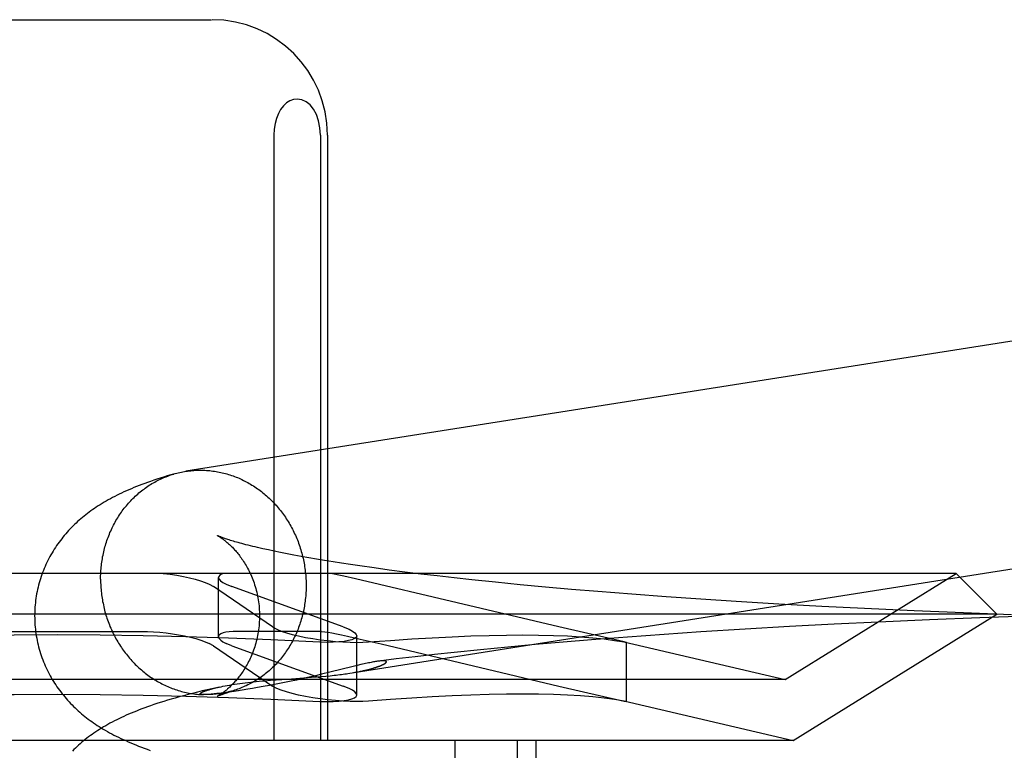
# Model space of a CAD drawing. Header units: inches. Extents: x 0 to 248, y 0 to 160.
# Tile 23 of 69: x 79.778 to 79.949, y 81.751 to 81.878. Entities that reach past the tile are written whole.
import ezdxf

# ---------------------------------------------------------------- set-up
doc = ezdxf.new("R2010")
doc.units = ezdxf.units.IN
doc.header["$LTSCALE"] = 13.627625
doc.header["$MEASUREMENT"] = 0
doc.linetypes.add('HIDDEN', pattern=[0.2, 0.1, -0.1])
doc.layers.add('DEFAULT_2', color=8, linetype='HIDDEN')

msp = doc.modelspace()

# ---------------------------------------------------------------- linework, layer by layer
at = {"layer": 'DEFAULT_2', "color": 8, "linetype": 'HIDDEN'}
for p, q in [((79.75806, 81.87813), (79.81162, 81.87813)), ((79.82241, 81.85813), (79.82241, 81.75313)), ((79.83051, 81.85813), (79.83051, 81.75313)), ((79.83172, 81.85813), (79.83172, 81.75313)), ((79.82147, 81.78619), (79.82051, 81.7864)), ((79.8225, 81.78597), (79.82147, 81.78619)), ((79.82358, 81.78575), (79.8225, 81.78597)), ((79.82472, 81.78552), (79.82358, 81.78575)), ((79.82591, 81.78529), (79.82472, 81.78552)), ((79.82716, 81.78506), (79.82591, 81.78529)), ((79.82846, 81.78483), (79.82716, 81.78506)), ((79.82981, 81.7846), (79.82846, 81.78483)), ((79.83122, 81.78436), (79.82981, 81.7846)), ((79.83268, 81.78413), (79.83122, 81.78436)), ((79.83418, 81.78389), (79.83268, 81.78413)), ((79.83574, 81.78365), (79.83418, 81.78389)), ((79.83734, 81.78342), (79.83574, 81.78365)), ((79.94077, 81.78213), (79.62891, 81.78213)), ((79.83983, 81.78307), (79.83734, 81.78342)), ((79.84242, 81.78271), (79.83983, 81.78307)), ((79.84511, 81.78237), (79.84242, 81.78271)), ((79.84789, 81.78202), (79.84511, 81.78237)), ((79.85075, 81.78168), (79.84789, 81.78202)), ((79.91109, 81.76373), (79.94077, 81.78213)), ((79.94077, 81.78213), (79.94784, 81.77506)), ((79.8112, 81.78027), (79.81193, 81.77987)), ((79.81281, 81.77115), (79.81281, 81.78143)), ((79.81415, 81.78027), (79.81515, 81.77987)), ((79.83656, 81.78119), (79.83457, 81.78164)), ((79.87182, 81.77287), (79.83656, 81.78119)), ((79.8537, 81.78135), (79.85075, 81.78168)), ((79.85673, 81.78102), (79.8537, 81.78135)), ((79.86089, 81.78059), (79.85673, 81.78102)), ((79.86516, 81.78016), (79.86089, 81.78059)), ((79.86955, 81.77976), (79.86516, 81.78016)), ((79.82221, 81.77287), (79.81193, 81.77987)), ((79.83446, 81.77287), (79.81515, 81.77987)), ((79.87405, 81.77936), (79.86955, 81.77976)), ((79.87863, 81.77897), (79.87405, 81.77936)), ((79.88448, 81.77851), (79.87863, 81.77897)), ((79.89044, 81.77807), (79.88448, 81.77851)), ((79.89649, 81.77765), (79.89044, 81.77807)), ((79.9026, 81.77725), (79.89649, 81.77765)), ((79.91001, 81.77681), (79.9026, 81.77725)), ((79.91744, 81.7764), (79.91001, 81.77681)), ((79.94784, 81.77506), (79.62184, 81.77506)), ((79.91248, 81.75313), (79.94784, 81.77506)), ((79.92487, 81.77602), (79.91744, 81.7764)), ((79.9335, 81.77562), (79.92487, 81.77602)), ((79.94202, 81.77527), (79.9335, 81.77562)), ((79.95038, 81.77496), (79.94202, 81.77527)), ((79.92727, 81.77369), (79.9196, 81.77332)), ((79.93614, 81.77407), (79.92727, 81.77369)), ((79.94485, 81.77441), (79.93614, 81.77407)), ((79.95337, 81.7747), (79.94485, 81.77441)), ((79.77026, 81.77207), (79.79942, 81.77207)), ((79.83071, 81.77207), (79.81613, 81.77207)), ((79.82221, 81.77287), (79.82295, 81.77246)), ((79.83071, 81.77207), (79.83184, 81.77192)), ((79.83446, 81.77287), (79.83546, 81.77246)), ((79.88316, 81.77028), (79.87182, 81.77287)), ((79.89646, 81.77198), (79.89009, 81.77155)), ((79.90416, 81.77246), (79.89646, 81.77198)), ((79.91188, 81.77291), (79.90416, 81.77246)), ((79.9196, 81.77332), (79.91188, 81.77291)), ((79.81193, 81.76959), (79.8112, 81.77)), ((79.81515, 81.76959), (79.81415, 81.77)), ((79.83517, 81.77123), (79.83738, 81.77073)), ((79.8368, 81.76104), (79.8368, 81.77132)), ((79.83738, 81.77073), (79.84101, 81.76989)), ((79.87262, 81.77021), (79.86776, 81.76979)), ((79.87754, 81.77062), (79.87262, 81.77021)), ((79.88378, 81.7711), (79.87754, 81.77062)), ((79.88314, 81.77028), (79.91109, 81.76373)), ((79.88356, 81.77017), (79.88316, 81.77028)), ((79.88316, 81.77024), (79.88356, 81.77017)), ((79.88356, 81.75991), (79.88356, 81.77018)), ((79.89009, 81.77155), (79.88378, 81.7711)), ((79.81193, 81.76959), (79.82221, 81.7626)), ((79.81515, 81.76959), (79.83446, 81.7626)), ((79.84101, 81.76989), (79.87182, 81.7626)), ((79.85367, 81.76843), (79.85028, 81.76806)), ((79.85828, 81.7689), (79.85367, 81.76843)), ((79.86298, 81.76935), (79.85828, 81.7689)), ((79.86776, 81.76979), (79.86298, 81.76935)), ((79.84366, 81.7673), (79.84062, 81.76692)), ((79.84694, 81.76769), (79.84366, 81.7673)), ((79.85028, 81.76806), (79.84694, 81.76769)), ((79.83213, 81.76499), (79.83066, 81.76463)), ((79.8362, 81.766), (79.83213, 81.76499)), ((79.83562, 81.76483), (79.83602, 81.7649)), ((79.83687, 81.76616), (79.8362, 81.766)), ((79.83749, 81.76631), (79.83687, 81.76616)), ((79.91109, 81.76373), (79.65859, 81.76373)), ((79.81986, 81.76343), (79.82085, 81.76352)), ((79.82085, 81.76352), (79.82184, 81.7636)), ((79.82184, 81.7636), (79.82284, 81.76368)), ((79.82398, 81.76315), (79.82281, 81.76292)), ((79.82284, 81.76368), (79.82481, 81.76381)), ((79.82516, 81.7634), (79.82398, 81.76315)), ((79.82481, 81.76381), (79.82764, 81.76401)), ((79.82633, 81.76364), (79.82516, 81.7634)), ((79.82747, 81.76389), (79.82633, 81.76364)), ((79.82857, 81.76414), (79.82747, 81.76389)), ((79.82764, 81.76401), (79.82896, 81.76411)), ((79.82964, 81.76439), (79.82857, 81.76414)), ((79.82896, 81.76411), (79.82981, 81.76417)), ((79.83066, 81.76463), (79.82964, 81.76439)), ((79.82981, 81.76417), (79.83063, 81.76424)), ((79.83063, 81.76424), (79.83141, 81.76432)), ((79.83141, 81.76432), (79.83216, 81.76439)), ((79.83216, 81.76439), (79.83286, 81.76447)), ((79.81299, 81.76243), (79.81169, 81.76214)), ((79.81373, 81.76142), (79.81329, 81.76136)), ((79.81423, 81.76149), (79.81373, 81.76142)), ((79.81482, 81.76157), (79.81423, 81.76149)), ((79.81551, 81.76167), (79.81482, 81.76157)), ((79.81631, 81.76179), (79.81551, 81.76167)), ((79.81792, 81.76205), (79.8169, 81.76188)), ((79.81871, 81.76218), (79.81792, 81.76205)), ((79.81959, 81.76233), (79.81871, 81.76218)), ((79.82057, 81.7625), (79.81959, 81.76233)), ((79.82166, 81.7627), (79.82057, 81.7625)), ((79.82281, 81.76292), (79.82166, 81.7627)), ((79.82295, 81.76219), (79.82221, 81.7626)), ((79.83546, 81.76219), (79.83446, 81.7626)), ((79.87182, 81.7626), (79.88316, 81.76)), ((79.81021, 81.76111), (79.8102, 81.76111)), ((79.81029, 81.76111), (79.81027, 81.76111)), ((79.81033, 81.76111), (79.81031, 81.76111)), ((79.81038, 81.76111), (79.81035, 81.76111)), ((79.81042, 81.76111), (79.8104, 81.76111)), ((79.81058, 81.76111), (79.81052, 81.76111)), ((79.81065, 81.76112), (79.81058, 81.76111)), ((79.81071, 81.76112), (79.81065, 81.76112)), ((79.81079, 81.76112), (79.81071, 81.76112)), ((79.81087, 81.76113), (79.81079, 81.76112)), ((79.81096, 81.76113), (79.81087, 81.76113)), ((79.81106, 81.76114), (79.81096, 81.76113)), ((79.81117, 81.76115), (79.81106, 81.76114)), ((79.81129, 81.76115), (79.81117, 81.76115)), ((79.81142, 81.76116), (79.81129, 81.76115)), ((79.81156, 81.76118), (79.81142, 81.76116)), ((79.81171, 81.76119), (79.81156, 81.76118)), ((79.81187, 81.76121), (79.81171, 81.76119)), ((79.81205, 81.76122), (79.81187, 81.76121)), ((79.81224, 81.76124), (79.81205, 81.76122)), ((79.81256, 81.76128), (79.81224, 81.76124)), ((79.8129, 81.76132), (79.81256, 81.76128)), ((79.81329, 81.76136), (79.8129, 81.76132)), ((79.88314, 81.76001), (79.91248, 81.75313)), ((79.88316, 81.76), (79.88356, 81.7599)), ((79.88356, 81.7599), (79.88316, 81.75997)), ((79.91248, 81.75313), (79.65721, 81.75313)), ((79.85383, 81.75313), (79.85383, 81.59688)), ((79.86464, 81.75313), (79.86464, 81.59688)), ((79.86784, 81.75313), (79.86784, 81.59688))]:
    msp.add_line(p, q, dxfattribs=at)
for points in [[(79.82646, 81.86437), (79.8258, 81.86429), (79.82518, 81.86406), (79.8246, 81.86369), (79.82407, 81.86319), (79.8236, 81.86257), (79.8232, 81.86185), (79.82286, 81.86102), (79.82262, 81.86011), (79.82247, 81.85915), (79.82241, 81.85813)], [(79.83051, 81.85813), (79.83042, 81.85941), (79.83019, 81.86059), (79.8298, 81.86167), (79.8293, 81.86261), (79.8287, 81.86335), (79.82801, 81.8639), (79.82727, 81.86424), (79.82646, 81.86437)], [(80.02765, 81.8343), (80.02737, 81.83431), (80.0271, 81.83431), (80.02682, 81.83431), (80.02655, 81.8343), (80.02628, 81.83429), (80.026, 81.83427), (80.02573, 81.83425), (80.02546, 81.83422), (80.02519, 81.83419), (80.02491, 81.83415), (80.02464, 81.83412), (79.80716, 81.79983)], [(79.80522, 81.7994), (79.80456, 81.79921), (79.80392, 81.79902), (79.8033, 81.79883), (79.8027, 81.79864), (79.80213, 81.79845), (79.80158, 81.79827), (79.80104, 81.79809), (79.80053, 81.7979), (79.80002, 81.79772), (79.79954, 81.79754), (79.79906, 81.79736), (79.7986, 81.79718), (79.79815, 81.797), (79.79771, 81.79681), (79.79727, 81.79663), (79.79685, 81.79644), (79.79643, 81.79625), (79.79602, 81.79606), (79.79562, 81.79587), (79.79522, 81.79568), (79.79483, 81.79548), (79.79445, 81.79528), (79.79407, 81.79508), (79.7937, 81.79488), (79.79334, 81.79467), (79.79298, 81.79446), (79.79263, 81.79425), (79.79229, 81.79404), (79.79196, 81.79383), (79.79163, 81.79362), (79.79131, 81.7934), (79.791, 81.79319), (79.79069, 81.79297), (79.79039, 81.79275), (79.7901, 81.79253), (79.78981, 81.7923), (79.78952, 81.79207), (79.78923, 81.79184), (79.78895, 81.7916), (79.78867, 81.79136), (79.78839, 81.79111), (79.78812, 81.79086), (79.78785, 81.7906), (79.78758, 81.79034), (79.78732, 81.79008), (79.78706, 81.78981), (79.78681, 81.78954), (79.78657, 81.78927), (79.78632, 81.78899), (79.78608, 81.78871), (79.78585, 81.78843), (79.78562, 81.78814), (79.78539, 81.78785), (79.78517, 81.78755), (79.78496, 81.78725), (79.78475, 81.78695), (79.78454, 81.78664), (79.78434, 81.78633), (79.78414, 81.78601), (79.78395, 81.78569), (79.78376, 81.78537), (79.78358, 81.78504), (79.7834, 81.78471), (79.78323, 81.78438), (79.78306, 81.78404), (79.7829, 81.7837), (79.78274, 81.78335), (79.78259, 81.783), (79.78245, 81.78265), (79.78231, 81.78229), (79.78218, 81.78193), (79.78205, 81.78157), (79.78193, 81.78121), (79.78182, 81.78084), (79.78172, 81.78047), (79.78162, 81.7801), (79.78152, 81.77972), (79.78143, 81.77935), (79.78135, 81.77897), (79.78128, 81.77859), (79.78122, 81.77821), (79.78116, 81.77782), (79.7811, 81.77744), (79.78106, 81.77705), (79.78102, 81.77667), (79.78099, 81.77628), (79.78096, 81.77589), (79.78095, 81.7755), (79.78094, 81.77512), (79.78093, 81.77476)], [(79.79237, 81.78112), (79.79237, 81.78142), (79.79238, 81.78172), (79.79239, 81.78202), (79.79241, 81.78232), (79.79243, 81.78261), (79.79245, 81.78291), (79.79248, 81.78321), (79.79251, 81.78351), (79.79254, 81.7838), (79.79258, 81.7841), (79.79263, 81.78439), (79.79268, 81.78468), (79.79273, 81.78498), (79.79279, 81.78527), (79.79285, 81.78556), (79.79291, 81.78585), (79.79298, 81.78614), (79.79305, 81.78642), (79.79313, 81.78671), (79.79321, 81.78699), (79.7933, 81.78727), (79.79339, 81.78755), (79.79348, 81.78783), (79.79358, 81.78811), (79.79368, 81.78838), (79.79378, 81.78866), (79.79389, 81.78893), (79.794, 81.7892), (79.79412, 81.78947), (79.79424, 81.78973), (79.79437, 81.79), (79.79449, 81.79026), (79.79463, 81.79052), (79.79476, 81.79077), (79.7949, 81.79103), (79.79504, 81.79128), (79.79519, 81.79153), (79.79534, 81.79177), (79.79549, 81.79202), (79.79565, 81.79226), (79.79581, 81.79249), (79.79597, 81.79273), (79.79614, 81.79296), (79.79631, 81.79319), (79.79648, 81.79342), (79.79666, 81.79364), (79.79684, 81.79386), (79.79702, 81.79408), (79.79721, 81.79429), (79.7974, 81.7945), (79.79759, 81.79471), (79.79779, 81.79492), (79.79799, 81.79512), (79.79819, 81.79531), (79.79839, 81.79551), (79.7986, 81.7957), (79.79881, 81.79588), (79.79902, 81.79607), (79.79924, 81.79625), (79.79945, 81.79642), (79.79968, 81.79659), (79.7999, 81.79676), (79.80012, 81.79693), (79.80035, 81.79709), (79.80058, 81.79724), (79.80081, 81.7974), (79.80105, 81.79754), (79.80128, 81.79769), (79.80152, 81.79783), (79.80176, 81.79797), (79.80201, 81.7981), (79.80225, 81.79823), (79.8025, 81.79835), (79.80275, 81.79847), (79.803, 81.79858), (79.80325, 81.7987), (79.8035, 81.7988), (79.80376, 81.7989), (79.80401, 81.799), (79.80427, 81.7991), (79.80453, 81.79919), (79.80479, 81.79927), (79.80505, 81.79935)], [(79.80522, 81.7994), (79.80532, 81.79943), (79.80558, 81.7995), (79.80585, 81.79957), (79.80611, 81.79963), (79.80638, 81.79969), (79.80665, 81.79974), (79.80692, 81.79979), (79.80716, 81.79983)], [(79.80719, 81.79983), (79.80746, 81.79987), (79.80773, 81.79991), (79.80801, 81.79994), (79.80828, 81.79996), (79.80855, 81.79999), (79.80882, 81.8), (79.8091, 81.80002), (79.80937, 81.80002), (79.80965, 81.80003), (79.80992, 81.80002), (79.8102, 81.80002)], [(79.8102, 81.80002), (79.81047, 81.80001), (79.81074, 81.79999), (79.81102, 81.79997), (79.81129, 81.79995), (79.81157, 81.79992), (79.81184, 81.79988), (79.81211, 81.79985), (79.81239, 81.7998), (79.81266, 81.79975), (79.81293, 81.7997), (79.8132, 81.79965), (79.81347, 81.79959), (79.81374, 81.79952), (79.81401, 81.79945), (79.81428, 81.79937), (79.81454, 81.7993), (79.81481, 81.79921), (79.81507, 81.79912), (79.81534, 81.79903), (79.8156, 81.79893), (79.81586, 81.79883), (79.81612, 81.79873), (79.81638, 81.79862), (79.81663, 81.7985), (79.81689, 81.79839), (79.81714, 81.79826), (79.81739, 81.79814), (79.81764, 81.79801), (79.81789, 81.79787), (79.81814, 81.79773), (79.81838, 81.79759), (79.81863, 81.79744), (79.81887, 81.79729), (79.81911, 81.79713), (79.81934, 81.79698), (79.81958, 81.79681), (79.81981, 81.79665), (79.82004, 81.79648), (79.82027, 81.7963), (79.82049, 81.79612), (79.82072, 81.79594), (79.82094, 81.79576), (79.82115, 81.79557), (79.82137, 81.79537), (79.82158, 81.79518), (79.82179, 81.79498), (79.822, 81.79477), (79.8222, 81.79457), (79.8224, 81.79436), (79.8226, 81.79415), (79.8228, 81.79393), (79.82299, 81.79371), (79.82318, 81.79349), (79.82337, 81.79326), (79.82355, 81.79303), (79.82373, 81.7928), (79.82391, 81.79257), (79.82408, 81.79233), (79.82425, 81.79209), (79.82442, 81.79185), (79.82458, 81.7916), (79.82474, 81.79135), (79.8249, 81.7911), (79.82505, 81.79085), (79.8252, 81.79059), (79.82535, 81.79034), (79.82549, 81.79007), (79.82563, 81.78981), (79.82577, 81.78955), (79.8259, 81.78928), (79.82603, 81.78901), (79.82615, 81.78874), (79.82627, 81.78847), (79.82639, 81.78819), (79.8265, 81.78792), (79.82661, 81.78764), (79.82671, 81.78736), (79.82681, 81.78708), (79.82691, 81.78679), (79.82701, 81.78651), (79.82709, 81.78622), (79.82718, 81.78594), (79.82726, 81.78565), (79.82734, 81.78536), (79.82741, 81.78507), (79.82748, 81.78477), (79.82754, 81.78448), (79.82761, 81.78419), (79.82766, 81.78389), (79.82771, 81.7836), (79.82776, 81.7833), (79.82781, 81.783), (79.82785, 81.7827), (79.82788, 81.78241), (79.82791, 81.78211), (79.82794, 81.78181), (79.82797, 81.78151), (79.82798, 81.78121), (79.828, 81.78091), (79.82801, 81.78061), (79.82802, 81.78031), (79.82802, 81.78001)], [(79.83286, 81.76447), (79.8332, 81.7645), (79.83353, 81.76454), (79.83384, 81.76458), (79.83415, 81.76462), (79.83445, 81.76466), (79.83473, 81.7647), (79.83501, 81.76474), (79.83528, 81.76478), (80.03068, 81.79559)], [(79.81262, 81.78869), (79.81262, 81.78869), (79.81262, 81.78869), (79.81263, 81.78868), (79.81266, 81.78867), (79.81268, 81.78865), (79.81272, 81.78864), (79.81276, 81.78861), (79.8128, 81.78859), (79.81285, 81.78856), (79.81291, 81.78852), (79.81297, 81.78849), (79.81303, 81.78845), (79.8131, 81.7884), (79.81318, 81.78835), (79.81325, 81.7883), (79.81334, 81.78825), (79.81342, 81.78819), (79.81351, 81.78812), (79.81361, 81.78805), (79.8137, 81.78798), (79.8138, 81.78791), (79.81391, 81.78783), (79.81401, 81.78774), (79.81412, 81.78765), (79.81423, 81.78756), (79.81435, 81.78746), (79.81447, 81.78736), (79.81458, 81.78725), (79.81471, 81.78714), (79.81483, 81.78703), (79.81496, 81.7869), (79.81509, 81.78678), (79.81522, 81.78665), (79.81535, 81.78651), (79.81548, 81.78637), (79.81562, 81.78622), (79.81576, 81.78607), (79.81589, 81.78591), (79.81603, 81.78574), (79.81617, 81.78557), (79.81632, 81.78539), (79.81646, 81.78521), (79.8166, 81.78502), (79.81674, 81.78482), (79.81689, 81.78462), (79.81703, 81.78441), (79.81717, 81.78419), (79.81731, 81.78397), (79.81746, 81.78374), (79.8176, 81.7835), (79.81773, 81.78326), (79.81787, 81.78301), (79.81801, 81.78275), (79.81814, 81.78249), (79.81827, 81.78222), (79.8184, 81.78195), (79.81852, 81.78166), (79.81864, 81.78137), (79.81876, 81.78108), (79.81887, 81.78078), (79.81898, 81.78047), (79.81908, 81.78016), (79.81918, 81.77985), (79.81927, 81.77953), (79.81936, 81.7792), (79.81945, 81.77888), (79.81952, 81.77854), (79.81959, 81.77821), (79.81966, 81.77787), (79.81971, 81.77753), (79.81977, 81.77718), (79.81981, 81.77684), (79.81985, 81.77649), (79.81988, 81.77614), (79.8199, 81.77579), (79.81992, 81.77544), (79.81993, 81.77508), (79.81993, 81.77476)], [(79.82051, 81.7864), (79.8196, 81.78661), (79.81917, 81.78671), (79.81875, 81.78681), (79.81835, 81.78691), (79.81796, 81.78701), (79.81759, 81.78711), (79.81724, 81.7872), (79.81689, 81.78729), (79.81656, 81.78738), (79.81625, 81.78747), (79.81595, 81.78755), (79.81567, 81.78763), (79.8154, 81.78771), (79.81514, 81.78779), (79.8149, 81.78786), (79.81467, 81.78794), (79.81445, 81.78801), (79.81425, 81.78807), (79.81406, 81.78813), (79.81389, 81.78819), (79.81373, 81.78825), (79.81358, 81.7883), (79.81344, 81.78835), (79.81331, 81.7884), (79.8132, 81.78845), (79.8131, 81.78849), (79.813, 81.78852), (79.81292, 81.78855), (79.81285, 81.78858), (79.81279, 81.78861), (79.81274, 81.78863), (79.8127, 81.78865), (79.81266, 81.78867), (79.81264, 81.78868), (79.81263, 81.78868)], [(79.80325, 81.78213), (79.80444, 81.78198), (79.80561, 81.78181), (79.80674, 81.7816), (79.80781, 81.78137), (79.8088, 81.78111), (79.80971, 81.78084), (79.81051, 81.78056), (79.8112, 81.78027)], [(79.81381, 81.78213), (79.81335, 81.78198), (79.81303, 81.78181), (79.81285, 81.7816), (79.81281, 81.78143)], [(79.83457, 81.78164), (79.83369, 81.78183), (79.8329, 81.78199), (79.83222, 81.78213)], [(79.79237, 81.78112), (79.79237, 81.78082), (79.79238, 81.78052), (79.79239, 81.78022), (79.79241, 81.77992), (79.79243, 81.77962), (79.79245, 81.77932), (79.79248, 81.77902), (79.79251, 81.77872), (79.79254, 81.77843), (79.79258, 81.77813), (79.79263, 81.77783), (79.79268, 81.77754), (79.79273, 81.77724), (79.79279, 81.77695), (79.79285, 81.77665), (79.79291, 81.77636), (79.79298, 81.77607), (79.79305, 81.77578), (79.79313, 81.77549), (79.79321, 81.7752), (79.7933, 81.77491), (79.79339, 81.77462), (79.79348, 81.77434), (79.79358, 81.77406), (79.79368, 81.77377), (79.79378, 81.77349), (79.79389, 81.77322), (79.794, 81.77294), (79.79412, 81.77266), (79.79424, 81.77239), (79.79437, 81.77212), (79.79449, 81.77185), (79.79463, 81.77158), (79.79476, 81.77132), (79.7949, 81.77106), (79.79504, 81.7708), (79.79519, 81.77054), (79.79534, 81.77028), (79.79549, 81.77003), (79.79565, 81.76978), (79.79581, 81.76953), (79.79597, 81.76929), (79.79614, 81.76904), (79.79631, 81.7688), (79.79648, 81.76856), (79.79666, 81.76833), (79.79684, 81.7681), (79.79702, 81.76787), (79.79721, 81.76764), (79.7974, 81.76742), (79.79759, 81.7672), (79.79779, 81.76699), (79.79799, 81.76677), (79.79819, 81.76656), (79.79839, 81.76636), (79.7986, 81.76615), (79.79881, 81.76595), (79.79902, 81.76576), (79.79924, 81.76557), (79.79945, 81.76538), (79.79968, 81.76519), (79.7999, 81.76501), (79.80012, 81.76483), (79.80035, 81.76466), (79.80058, 81.76449), (79.80081, 81.76432), (79.80105, 81.76416), (79.80128, 81.764), (79.80152, 81.76384), (79.80176, 81.76369), (79.80201, 81.76354), (79.80225, 81.7634), (79.8025, 81.76326), (79.80275, 81.76313), (79.803, 81.76299), (79.80325, 81.76287), (79.8035, 81.76275), (79.80376, 81.76263), (79.80401, 81.76251), (79.80427, 81.7624), (79.80453, 81.7623), (79.80479, 81.7622), (79.80505, 81.7621), (79.80532, 81.76201), (79.80558, 81.76192), (79.80585, 81.76184), (79.80611, 81.76176), (79.80638, 81.76168), (79.80665, 81.76161), (79.80692, 81.76155), (79.80719, 81.76149), (79.80746, 81.76143), (79.80773, 81.76138), (79.80801, 81.76133), (79.80828, 81.76129), (79.80855, 81.76125), (79.80882, 81.76121), (79.8091, 81.76118), (79.80937, 81.76116), (79.80965, 81.76114), (79.80992, 81.76112), (79.8102, 81.76111)], [(79.81281, 81.78143), (79.81281, 81.78137), (79.81292, 81.78111), (79.81319, 81.78084), (79.8136, 81.78056), (79.81415, 81.78027)], [(79.82802, 81.78001), (79.82802, 81.77971), (79.82801, 81.77941), (79.828, 81.77911), (79.82798, 81.77882), (79.82797, 81.77852), (79.82794, 81.77822), (79.82791, 81.77792), (79.82788, 81.77763), (79.82785, 81.77733), (79.82781, 81.77703), (79.82776, 81.77674), (79.82771, 81.77645), (79.82766, 81.77615), (79.82761, 81.77586), (79.82754, 81.77557), (79.82748, 81.77528), (79.82741, 81.775), (79.82734, 81.77471), (79.82726, 81.77442), (79.82718, 81.77414), (79.82709, 81.77386), (79.82701, 81.77358), (79.82691, 81.7733), (79.82681, 81.77302), (79.82671, 81.77275), (79.82661, 81.77247), (79.8265, 81.7722), (79.82639, 81.77193), (79.82627, 81.77166), (79.82615, 81.7714), (79.82603, 81.77114), (79.8259, 81.77088), (79.82577, 81.77062), (79.82563, 81.77036), (79.82549, 81.77011), (79.82535, 81.76985), (79.8252, 81.76961), (79.82505, 81.76936), (79.8249, 81.76912), (79.82474, 81.76887), (79.82458, 81.76864), (79.82442, 81.7684), (79.82425, 81.76817), (79.82408, 81.76794), (79.82391, 81.76771), (79.82373, 81.76749), (79.82355, 81.76727), (79.82337, 81.76705), (79.82318, 81.76684), (79.82299, 81.76663), (79.8228, 81.76642), (79.8226, 81.76622), (79.8224, 81.76601), (79.8222, 81.76582), (79.822, 81.76562), (79.82179, 81.76543), (79.82158, 81.76525), (79.82137, 81.76506), (79.82115, 81.76488), (79.82094, 81.76471), (79.82072, 81.76454), (79.82049, 81.76437), (79.82027, 81.7642), (79.82004, 81.76404), (79.81981, 81.76389), (79.81958, 81.76374), (79.81934, 81.76359), (79.81911, 81.76344), (79.81887, 81.7633), (79.81863, 81.76317), (79.81838, 81.76303), (79.81814, 81.76291), (79.81789, 81.76278), (79.81764, 81.76266), (79.81739, 81.76255), (79.81714, 81.76244), (79.81689, 81.76233), (79.81663, 81.76223), (79.81638, 81.76213), (79.81612, 81.76204), (79.81586, 81.76195), (79.8156, 81.76186), (79.81536, 81.76179)], [(79.78093, 81.77476), (79.78094, 81.77439), (79.78095, 81.774), (79.78096, 81.77361), (79.78099, 81.77322), (79.78102, 81.77283), (79.78106, 81.77244), (79.78111, 81.77205), (79.78116, 81.77166), (79.78122, 81.77128), (79.78129, 81.77089), (79.78136, 81.77051), (79.78144, 81.77013), (79.78153, 81.76975), (79.78163, 81.76937), (79.78173, 81.769), (79.78184, 81.76862), (79.78195, 81.76825), (79.78207, 81.76789), (79.7822, 81.76752), (79.78234, 81.76716), (79.78248, 81.7668), (79.78262, 81.76645), (79.78277, 81.76609), (79.78293, 81.76574), (79.7831, 81.7654), (79.78327, 81.76506), (79.78344, 81.76472), (79.78362, 81.76439), (79.78381, 81.76406), (79.784, 81.76373), (79.78419, 81.76341), (79.78439, 81.76309), (79.7846, 81.76278), (79.78481, 81.76247), (79.78502, 81.76217), (79.78524, 81.76186), (79.78547, 81.76157), (79.7857, 81.76127), (79.78593, 81.76099), (79.78617, 81.7607), (79.78641, 81.76042), (79.78666, 81.76014), (79.78691, 81.75987), (79.78716, 81.75959), (79.78742, 81.75933), (79.78769, 81.75906), (79.78796, 81.7588), (79.78824, 81.75854), (79.78851, 81.75829), (79.78879, 81.75805), (79.78908, 81.7578), (79.78936, 81.75757), (79.78965, 81.75733), (79.78994, 81.7571), (79.79024, 81.75688), (79.79054, 81.75665), (79.79085, 81.75643), (79.79116, 81.75621), (79.79148, 81.756), (79.7918, 81.75578), (79.79214, 81.75557), (79.79248, 81.75535), (79.79283, 81.75514), (79.79319, 81.75493), (79.79355, 81.75472), (79.79392, 81.75451), (79.7943, 81.75431), (79.79469, 81.75411), (79.79508, 81.75391), (79.79548, 81.75371), (79.79588, 81.75351), (79.7963, 81.75332), (79.79672, 81.75313), (79.79715, 81.75294), (79.79759, 81.75275), (79.79803, 81.75256), (79.79849, 81.75238), (79.79896, 81.75219), (79.79944, 81.75201), (79.79994, 81.75182), (79.80045, 81.75164), (79.80097, 81.75145)], [(79.81993, 81.77476), (79.81993, 81.77443), (79.81992, 81.77408), (79.8199, 81.77373), (79.81988, 81.77339), (79.81985, 81.77304), (79.81981, 81.77269), (79.81977, 81.77235), (79.81972, 81.77201), (79.81966, 81.77167), (79.8196, 81.77134), (79.81953, 81.77101), (79.81946, 81.77068), (79.81937, 81.77035), (79.81929, 81.77003), (79.8192, 81.76971), (79.8191, 81.7694), (79.819, 81.76909), (79.81889, 81.76879), (79.81878, 81.76849), (79.81867, 81.7682), (79.81855, 81.76791), (79.81843, 81.76763), (79.8183, 81.76736), (79.81817, 81.76709), (79.81804, 81.76683), (79.81791, 81.76657), (79.81777, 81.76632), (79.81764, 81.76608), (79.8175, 81.76585), (79.81736, 81.76562), (79.81722, 81.76539), (79.81708, 81.76518), (79.81694, 81.76497), (79.8168, 81.76476), (79.81665, 81.76457), (79.81651, 81.76438), (79.81637, 81.76419), (79.81623, 81.76401), (79.81609, 81.76384), (79.81595, 81.76368), (79.81582, 81.76352), (79.81568, 81.76336), (79.81555, 81.76321), (79.81541, 81.76307), (79.81528, 81.76293), (79.81515, 81.7628), (79.81502, 81.76267), (79.8149, 81.76255), (79.81477, 81.76243), (79.81465, 81.76232), (79.81453, 81.76221), (79.81441, 81.76211), (79.8143, 81.76201), (79.81419, 81.76191), (79.81408, 81.76182), (79.81397, 81.76174), (79.81387, 81.76166), (79.81377, 81.76158), (79.81367, 81.7615), (79.81357, 81.76143), (79.81348, 81.76137), (79.81339, 81.76131), (79.81331, 81.76125), (79.81323, 81.76119), (79.81315, 81.76114), (79.81308, 81.7611), (79.81301, 81.76105), (79.81295, 81.76101), (79.81289, 81.76098), (79.81284, 81.76095), (79.81279, 81.76092), (79.81275, 81.76089), (79.81271, 81.76087), (79.81268, 81.76086), (79.81265, 81.76084), (79.81263, 81.76083), (79.81262, 81.76083)], [(79.79942, 81.77207), (79.80048, 81.77205), (79.80156, 81.772), (79.80265, 81.77192), (79.80374, 81.7718), (79.80483, 81.77166), (79.8059, 81.77149), (79.80694, 81.77129), (79.80794, 81.77107), (79.80887, 81.77082), (79.80974, 81.77056), (79.81052, 81.77029), (79.8112, 81.77)], [(79.81613, 81.77207), (79.81536, 81.77205), (79.81468, 81.772), (79.81409, 81.77192), (79.81361, 81.7718), (79.81323, 81.77166), (79.81297, 81.77149), (79.81283, 81.77129), (79.81281, 81.77116)], [(79.82295, 81.77246), (79.8237, 81.77214), (79.82459, 81.77184), (79.8256, 81.77156), (79.82672, 81.77129), (79.82792, 81.77104), (79.82918, 81.77082), (79.83048, 81.77063), (79.8318, 81.77047), (79.83312, 81.77034), (79.83441, 81.77025), (79.83564, 81.7702), (79.8368, 81.77017), (79.83787, 81.77019), (79.83883, 81.77024)], [(79.83184, 81.77192), (79.8325, 81.7718), (79.83328, 81.77164), (79.83418, 81.77145), (79.83517, 81.77123)], [(79.83546, 81.77246), (79.83605, 81.77214), (79.83648, 81.77184), (79.83672, 81.77156), (79.8368, 81.77131)], [(79.78484, 81.77146), (79.77739, 81.77142), (79.76995, 81.77132), (79.76252, 81.77115), (79.75514, 81.77091), (79.74779, 81.77061), (79.74051, 81.77024)], [(79.82917, 81.77024), (79.82189, 81.77061), (79.81455, 81.77091), (79.80716, 81.77115), (79.79974, 81.77132), (79.7923, 81.77142), (79.78484, 81.77146)], [(79.81281, 81.77116), (79.81282, 81.77107), (79.81294, 81.77082), (79.8132, 81.77056), (79.8136, 81.77029), (79.81415, 81.77)], [(79.8368, 81.77131), (79.83669, 81.77104), (79.83641, 81.77082), (79.83597, 81.77063), (79.83536, 81.77047), (79.8346, 81.77034), (79.83371, 81.77025), (79.8327, 81.7702), (79.8316, 81.77017), (79.83042, 81.77019), (79.82917, 81.77024)], [(79.83883, 81.77024), (79.84265, 81.77052), (79.84634, 81.77076), (79.8499, 81.77097), (79.85332, 81.77115), (79.85661, 81.77128), (79.85975, 81.77138), (79.86276, 81.77144), (79.86562, 81.77146), (79.86834, 81.77144), (79.87091, 81.77138), (79.87334, 81.77128), (79.87561, 81.77115), (79.87773, 81.77097), (79.8797, 81.77076), (79.88151, 81.77052), (79.88316, 81.77024)], [(79.83602, 81.7649), (79.83625, 81.76494), (79.83647, 81.76498), (79.83669, 81.76501), (79.83689, 81.76505), (79.83708, 81.76509), (79.83727, 81.76513), (79.83745, 81.76516), (79.83763, 81.7652), (79.8378, 81.76523), (79.83796, 81.76527), (79.83811, 81.7653), (79.83826, 81.76534), (79.8384, 81.76537), (79.83854, 81.7654), (79.83867, 81.76543), (79.83879, 81.76546), (79.83891, 81.76549), (79.83903, 81.76552), (79.83914, 81.76555), (79.83924, 81.76558), (79.83934, 81.76561), (79.83944, 81.76563), (79.83953, 81.76566), (79.83962, 81.76569), (79.83971, 81.76571), (79.83979, 81.76574), (79.83987, 81.76576), (79.83995, 81.76579), (79.84002, 81.76581), (79.8401, 81.76583), (79.84016, 81.76585), (79.84023, 81.76588), (79.84029, 81.7659), (79.84036, 81.76592), (79.84042, 81.76594), (79.84047, 81.76596), (79.84053, 81.76598), (79.84058, 81.766), (79.84063, 81.76602), (79.84068, 81.76604), (79.84073, 81.76606), (79.84078, 81.76607), (79.84083, 81.76609), (79.84087, 81.76611), (79.84092, 81.76613), (79.84096, 81.76615), (79.841, 81.76616), (79.84104, 81.76618), (79.84108, 81.7662), (79.84111, 81.76621), (79.84115, 81.76623), (79.84119, 81.76625), (79.84122, 81.76626), (79.84126, 81.76628), (79.84129, 81.76629), (79.84132, 81.76631), (79.84135, 81.76633), (79.84138, 81.76634), (79.84141, 81.76636), (79.84144, 81.76637), (79.84147, 81.76639), (79.8415, 81.7664), (79.84153, 81.76642), (79.84155, 81.76643), (79.84158, 81.76645), (79.84161, 81.76646), (79.84163, 81.76648), (79.84165, 81.7665), (79.84168, 81.76651), (79.8417, 81.76653), (79.84172, 81.76654), (79.84174, 81.76656), (79.84176, 81.76657), (79.84178, 81.76659), (79.8418, 81.7666), (79.84182, 81.76662), (79.84183, 81.76663), (79.84185, 81.76665), (79.84186, 81.76666), (79.84188, 81.76668), (79.84189, 81.76669), (79.8419, 81.76671), (79.84191, 81.76672), (79.84192, 81.76674), (79.84193, 81.76675), (79.84193, 81.76677), (79.84193, 81.76678), (79.84194, 81.7668), (79.84194, 81.76681), (79.84193, 81.76683), (79.84193, 81.76684), (79.84192, 81.76686), (79.84191, 81.76687), (79.8419, 81.76688), (79.84188, 81.7669), (79.84186, 81.76691), (79.84184, 81.76692), (79.84181, 81.76693), (79.84178, 81.76694), (79.84175, 81.76695), (79.84171, 81.76696), (79.84166, 81.76697), (79.84161, 81.76697), (79.84156, 81.76698), (79.8415, 81.76698), (79.84143, 81.76698), (79.84136, 81.76698), (79.84128, 81.76698), (79.8412, 81.76698), (79.8411, 81.76697), (79.841, 81.76696), (79.84089, 81.76696), (79.84077, 81.76694), (79.84065, 81.76693)], [(79.84062, 81.76692), (79.84051, 81.76691), (79.84037, 81.76689), (79.84021, 81.76687), (79.84004, 81.76684), (79.83987, 81.76681), (79.83968, 81.76678), (79.83948, 81.76674), (79.83927, 81.7667), (79.83905, 81.76665), (79.83882, 81.76661), (79.83858, 81.76655), (79.83833, 81.7665), (79.83806, 81.76644), (79.83749, 81.76631)], [(79.81294, 81.76242), (79.81326, 81.76249), (79.8136, 81.76256), (79.81396, 81.76263), (79.81435, 81.7627), (79.81476, 81.76277), (79.81518, 81.76284), (79.81562, 81.76291), (79.81607, 81.76298), (79.81652, 81.76304), (79.81698, 81.76311), (79.81745, 81.76317), (79.81792, 81.76322), (79.8184, 81.76328), (79.81888, 81.76333), (79.81937, 81.76338), (79.81986, 81.76343)], [(79.81169, 81.76214), (79.81083, 81.76194), (79.80998, 81.76174), (79.80915, 81.76154), (79.80833, 81.76133), (79.80754, 81.76113), (79.80677, 81.76092), (79.80602, 81.76072), (79.80531, 81.76052), (79.80462, 81.76032), (79.80397, 81.76013), (79.80334, 81.75993), (79.80273, 81.75974), (79.80215, 81.75956), (79.80159, 81.75937), (79.80105, 81.75918), (79.80052, 81.759), (79.80002, 81.75882), (79.79952, 81.75863), (79.79904, 81.75845), (79.79857, 81.75826), (79.79812, 81.75808), (79.79767, 81.75789), (79.79723, 81.75771), (79.7968, 81.75752), (79.79638, 81.75733), (79.79597, 81.75713), (79.79556, 81.75694), (79.79516, 81.75674), (79.79477, 81.75654), (79.79438, 81.75634), (79.794, 81.75614), (79.79363, 81.75593), (79.79326, 81.75572), (79.7929, 81.75551), (79.79255, 81.7553), (79.79221, 81.75509), (79.79187, 81.75487), (79.79154, 81.75465), (79.79122, 81.75444), (79.79091, 81.75422), (79.7906, 81.754), (79.7903, 81.75377), (79.79, 81.75355), (79.7897, 81.75332), (79.78941, 81.75308), (79.78913, 81.75285), (79.78884, 81.7526), (79.78856, 81.75236), (79.78828, 81.7521), (79.788, 81.75185), (79.78773, 81.75159), (79.78747, 81.75132)], [(79.81014, 81.76112), (79.81013, 81.76112), (79.81011, 81.76112), (79.81009, 81.76112), (79.81007, 81.76112), (79.81006, 81.76112), (79.81004, 81.76112), (79.81003, 81.76112), (79.81001, 81.76112), (79.80999, 81.76113), (79.80998, 81.76113), (79.80996, 81.76113), (79.80994, 81.76113), (79.80993, 81.76113), (79.80991, 81.76114), (79.8099, 81.76114), (79.80988, 81.76114), (79.80987, 81.76114), (79.80985, 81.76115), (79.80983, 81.76115), (79.80982, 81.76115), (79.8098, 81.76116), (79.80979, 81.76116), (79.80977, 81.76116), (79.80976, 81.76117), (79.80975, 81.76117), (79.80973, 81.76118), (79.80972, 81.76119), (79.80971, 81.76119), (79.8097, 81.7612), (79.80969, 81.7612), (79.80968, 81.76121), (79.80967, 81.76122), (79.80967, 81.76123), (79.80966, 81.76124), (79.80966, 81.76125), (79.80966, 81.76126), (79.80966, 81.76127), (79.80966, 81.76128), (79.80966, 81.76129), (79.80967, 81.7613), (79.80967, 81.76132), (79.80968, 81.76133), (79.8097, 81.76134), (79.80971, 81.76136), (79.80973, 81.76138), (79.80975, 81.76139), (79.80978, 81.76141), (79.80981, 81.76143), (79.80984, 81.76145), (79.80988, 81.76147), (79.80992, 81.7615), (79.80996, 81.76152), (79.81001, 81.76154), (79.81007, 81.76157), (79.81013, 81.7616), (79.8102, 81.76163), (79.81027, 81.76166), (79.81035, 81.76169), (79.81044, 81.76172), (79.81054, 81.76176), (79.81065, 81.7618), (79.81077, 81.76184), (79.81089, 81.76188), (79.81103, 81.76192), (79.81118, 81.76197), (79.81134, 81.76202), (79.81152, 81.76207), (79.8117, 81.76212), (79.81191, 81.76217), (79.81214, 81.76223), (79.81238, 81.76229), (79.81265, 81.76235), (79.81294, 81.76242)], [(79.81691, 81.76188), (79.8132, 81.7613), (79.81293, 81.76126), (79.81266, 81.76122), (79.81239, 81.76119), (79.81211, 81.76117), (79.81184, 81.76115), (79.81157, 81.76113), (79.81129, 81.76112), (79.81102, 81.76111), (79.81074, 81.76111), (79.81047, 81.76111), (79.8102, 81.76111)], [(79.81262, 81.76082), (79.81261, 81.76082), (79.81262, 81.76083), (79.81264, 81.76084), (79.81267, 81.76085), (79.8127, 81.76086), (79.81274, 81.76088), (79.81279, 81.7609), (79.81286, 81.76093), (79.81293, 81.76096), (79.81301, 81.76099), (79.8131, 81.76103), (79.8132, 81.76107), (79.81331, 81.76111), (79.81344, 81.76116), (79.81357, 81.76121), (79.81372, 81.76126), (79.81388, 81.76131), (79.81406, 81.76137), (79.81424, 81.76144), (79.81444, 81.7615), (79.81465, 81.76157), (79.81487, 81.76164), (79.81511, 81.76171), (79.81536, 81.76179)], [(79.81536, 81.76179), (79.81507, 81.7617), (79.81481, 81.76163), (79.81454, 81.76157), (79.81428, 81.7615), (79.81401, 81.76145), (79.81374, 81.76139), (79.81347, 81.76134), (79.81323, 81.7613)], [(79.83883, 81.75997), (79.83787, 81.75992), (79.8368, 81.7599), (79.83564, 81.75992), (79.8344, 81.75998), (79.83311, 81.76007), (79.8318, 81.7602), (79.83047, 81.76036), (79.82917, 81.76055), (79.82791, 81.76077), (79.82671, 81.76102), (79.8256, 81.76129), (79.82459, 81.76157), (79.8237, 81.76187), (79.82295, 81.76219)], [(79.8368, 81.76104), (79.83672, 81.76129), (79.83647, 81.76157), (79.83605, 81.76187), (79.83546, 81.76219)], [(79.74051, 81.75997), (79.74779, 81.76034), (79.75514, 81.76064), (79.76252, 81.76087), (79.76995, 81.76104), (79.77739, 81.76115), (79.78484, 81.76119)], [(79.78484, 81.76119), (79.7923, 81.76115), (79.79974, 81.76104), (79.80716, 81.76087), (79.81455, 81.76064), (79.82189, 81.76034), (79.82917, 81.75997)], [(79.81052, 81.76111), (79.81047, 81.76111), (79.81045, 81.76111)], [(79.82917, 81.75997), (79.83042, 81.75992), (79.8316, 81.7599), (79.83271, 81.75992), (79.83371, 81.75998), (79.8346, 81.76007), (79.83536, 81.7602), (79.83597, 81.76036), (79.83641, 81.76055), (79.83669, 81.76077), (79.8368, 81.76104)], [(79.88316, 81.75997), (79.88151, 81.76025), (79.8797, 81.76049), (79.87773, 81.7607), (79.87561, 81.76088), (79.87334, 81.76101), (79.87091, 81.76111), (79.86834, 81.76117), (79.86562, 81.76119), (79.86276, 81.76117), (79.85975, 81.76111), (79.85661, 81.76101), (79.85332, 81.76088), (79.8499, 81.7607), (79.84634, 81.76049), (79.84265, 81.76025), (79.83883, 81.75997)]]:
    msp.add_lwpolyline(points, dxfattribs=at)
for centre, radius, start, end in [((79.81172, 81.85813), 0.02, 0, 90), ((80.1341, 81.55138), 0.25, 90, 270)]:
    msp.add_arc(centre, radius, start, end, dxfattribs=at)

doc.saveas('drawing.dxf')
